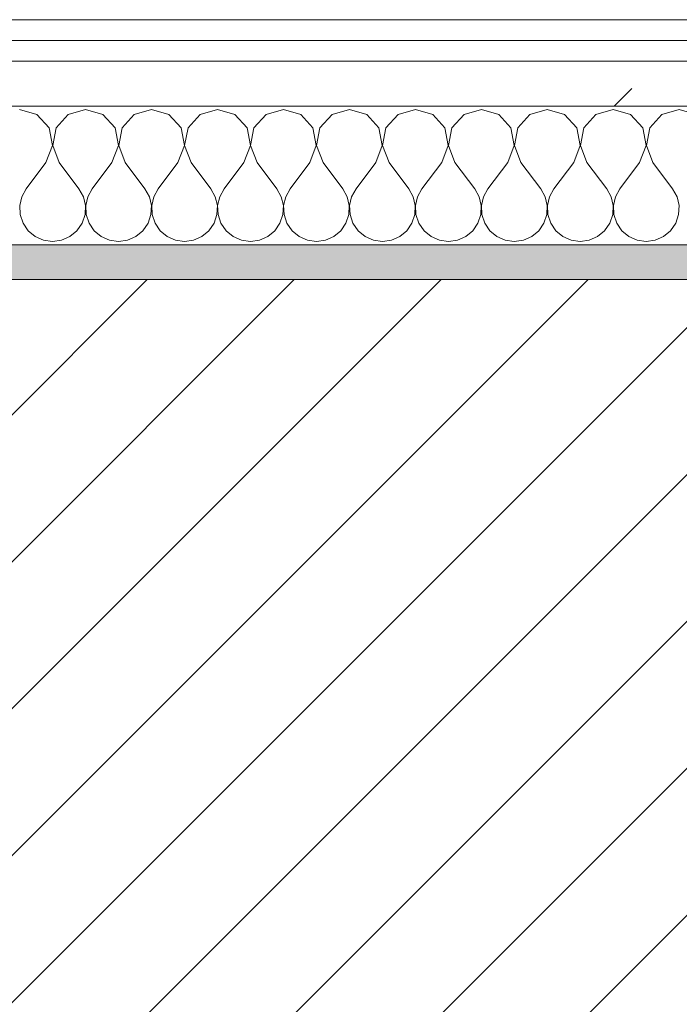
# Model space of a CAD drawing. Header units: millimetres. Extents: x -40968 to 11883, y -17757 to 4746.
# Tile 96 of 227: x -15114 to -14924, y -1413 to -1129. Entities that reach past the tile are written whole.
import ezdxf

# ---------------------------------------------------------------- set-up
doc = ezdxf.new("R2010")
doc.units = ezdxf.units.MM
doc.header["$MEASUREMENT"] = 0
doc.linetypes.add('Wipeout_Contour', pattern=[1000, 0, -1000])
doc.layers.add('12_FAÇ_Façana', color=7, linetype='Continuous')
doc.layers.add('Nuevo_08_E_Envans secs', color=7, linetype='Continuous')
for name, color, linetype, lineweight, true_color in [('12_FAÇ_Façana_Pluma_Nº__176', 7, 'Continuous', 15, 0x93a0c6), ('Nuevo_08_E_Envans secs_Pluma_Nº__102', 7, 'Continuous', 5, 0xcccccc), ('Nuevo_08_E_Envans secs_Pluma_Nº__171', 171, 'Continuous', 13, 0xaaaaff), ('Nuevo_08_E_Envans secs_Pluma_Nº__177', 7, 'Continuous', 15, 0xf7e046)]:
    doc.layers.add(name, color=color, linetype=linetype, lineweight=lineweight, true_color=true_color)
for name, color, linetype, lineweight in [('12_FAÇ_Façana_Pluma_Nº__2', 8, 'Continuous', 5), ('12_FAÇ_Façana_Pluma_Nº__7', 7, 'Continuous', 5), ('Nuevo_08_E_Envans secs_Pluma_Nº__1', 7, 'Continuous', 5)]:
    doc.layers.add(name, color=color, linetype=linetype, lineweight=lineweight)
pattern_1 = [(45, (0, 0), (-183.8478, 183.8478), [195, -65]), (45, (7e-14, 183.85), (-183.8478, 183.8478), [195, -65])]

# ---------------------------------------------------------------- blocks, each defined once
blk = doc.blocks.new('Muro_12_1', base_point=(-16936.43, -1193.98))
at = {"layer": '12_FAÇ_Façana_Pluma_Nº__176', "linetype": 'Continuous', "lineweight": 0, "true_color": 0x495063}
blk.add_hatch(color=251, dxfattribs=at).paths.add_polyline_path([(-14135.93, -1193.98), (-16936.43, -1193.98), (-16936.43, -1203.98), (-14135.93, -1203.98)])
at = {"layer": '12_FAÇ_Façana_Pluma_Nº__2', "linetype": 'Continuous', "lineweight": 5}
h = blk.add_hatch(dxfattribs=at)
h.set_pattern_fill('Ceramic_0001', color=8, style=0, pattern_type=2)
h.set_pattern_definition([(45, (0, 0), (-21.213203, 21.213203), [])])
h.paths.add_polyline_path([(-16936.43, -1418.98), (-14135.93, -1418.98), (-14135.93, -1203.98), (-16936.43, -1203.98)])
at = {"layer": '12_FAÇ_Façana_Pluma_Nº__7', "color": 7, "linetype": 'Continuous', "lineweight": 5}
blk.add_line((-14135.93, -1203.98), (-16936.43, -1203.98), dxfattribs=at)
at = {"layer": '12_FAÇ_Façana_Pluma_Nº__7', "color": 7, "linetype": 'Continuous', "lineweight": 5, "flags": 128}
blk.add_lwpolyline([(-14135.93, -1193.98), (-16936.43, -1193.98)], dxfattribs=at)
blk = doc.blocks.new('*X233')
at = {"layer": 'Nuevo_08_E_Envans secs_Pluma_Nº__102', "color": 254, "linetype": 'Continuous', "lineweight": 5, "true_color": 0xcccccc}
for p, q in [((-15109.28, -1156.35), (-15114.29, -1154.93)), ((-15105.77, -1160.19), (-15109.28, -1156.35)), ((-15100.25, -1156.35), (-15103.76, -1160.19)), ((-15095.24, -1154.93), (-15100.25, -1156.35)), ((-15090.23, -1156.35), (-15095.24, -1154.93)), ((-15086.72, -1160.19), (-15090.23, -1156.35)), ((-15081.2, -1156.35), (-15084.71, -1160.19)), ((-15076.19, -1154.93), (-15081.2, -1156.35)), ((-15071.18, -1156.35), (-15076.19, -1154.93)), ((-15067.67, -1160.19), (-15071.18, -1156.35)), ((-15062.15, -1156.35), (-15065.66, -1160.19)), ((-15057.14, -1154.93), (-15062.15, -1156.35)), ((-15052.14, -1156.35), (-15057.14, -1154.93)), ((-15048.62, -1160.19), (-15052.14, -1156.35)), ((-15043.1, -1156.35), (-15046.61, -1160.19)), ((-15038.1, -1154.93), (-15043.1, -1156.35)), ((-15033.09, -1156.35), (-15038.1, -1154.93)), ((-15029.58, -1160.19), (-15033.09, -1156.35)), ((-15024.05, -1156.35), (-15027.57, -1160.19)), ((-15019.05, -1154.93), (-15024.05, -1156.35)), ((-15014.04, -1156.35), (-15019.05, -1154.93)), ((-15010.53, -1160.19), (-15014.04, -1156.35)), ((-15005.01, -1156.35), (-15008.52, -1160.19)), ((-15000, -1154.93), (-15005.01, -1156.35)), ((-14994.99, -1156.35), (-15000, -1154.93)), ((-14991.48, -1160.19), (-14994.99, -1156.35)), ((-14985.96, -1156.35), (-14989.47, -1160.19)), ((-14980.95, -1154.93), (-14985.96, -1156.35)), ((-14975.95, -1156.35), (-14980.95, -1154.93)), ((-14972.43, -1160.19), (-14975.95, -1156.35)), ((-14966.91, -1156.35), (-14970.42, -1160.19)), ((-14961.9, -1154.93), (-14966.91, -1156.35)), ((-14956.9, -1156.35), (-14961.9, -1154.93)), ((-14953.39, -1160.19), (-14956.9, -1156.35)), ((-14947.86, -1156.35), (-14951.38, -1160.19)), ((-14942.86, -1154.93), (-14947.86, -1156.35)), ((-14937.85, -1156.35), (-14942.86, -1154.93)), ((-14934.34, -1160.19), (-14937.85, -1156.35)), ((-14928.82, -1156.35), (-14932.33, -1160.19)), ((-14923.81, -1154.93), (-14928.82, -1156.35)), ((-14918.8, -1156.35), (-14923.81, -1154.93)), ((-15104.8, -1165.31), (-15105.77, -1160.19)), ((-15103.76, -1160.19), (-15104.72, -1165.31)), ((-15085.75, -1165.31), (-15086.72, -1160.19)), ((-15084.71, -1160.19), (-15085.68, -1165.31)), ((-15066.71, -1165.31), (-15067.67, -1160.19)), ((-15065.66, -1160.19), (-15066.63, -1165.31)), ((-15047.66, -1165.31), (-15048.62, -1160.19)), ((-15046.61, -1160.19), (-15047.58, -1165.31)), ((-15028.61, -1165.31), (-15029.58, -1160.19)), ((-15027.57, -1160.19), (-15028.53, -1165.31)), ((-15009.56, -1165.31), (-15010.53, -1160.19)), ((-15008.52, -1160.19), (-15009.49, -1165.31)), ((-14990.51, -1165.31), (-14991.48, -1160.19)), ((-14989.47, -1160.19), (-14990.44, -1165.31)), ((-14971.47, -1165.31), (-14972.43, -1160.19)), ((-14970.42, -1160.19), (-14971.39, -1165.31)), ((-14952.42, -1165.31), (-14953.39, -1160.19)), ((-14951.38, -1160.19), (-14952.34, -1165.31)), ((-14933.37, -1165.31), (-14934.34, -1160.19)), ((-14932.33, -1160.19), (-14933.29, -1165.31)), ((-15106.67, -1170.17), (-15104.8, -1165.31)), ((-15104.72, -1165.31), (-15102.86, -1170.17)), ((-15087.62, -1170.17), (-15085.75, -1165.31)), ((-15085.68, -1165.31), (-15083.81, -1170.17)), ((-15068.57, -1170.17), (-15066.71, -1165.31)), ((-15066.63, -1165.31), (-15064.76, -1170.17)), ((-15049.52, -1170.17), (-15047.66, -1165.31)), ((-15047.58, -1165.31), (-15045.71, -1170.17)), ((-15030.48, -1170.17), (-15028.61, -1165.31)), ((-15028.53, -1165.31), (-15026.67, -1170.17)), ((-15011.43, -1170.17), (-15009.56, -1165.31)), ((-15009.49, -1165.31), (-15007.62, -1170.17)), ((-14992.38, -1170.17), (-14990.51, -1165.31)), ((-14990.44, -1165.31), (-14988.57, -1170.17)), ((-14973.33, -1170.17), (-14971.47, -1165.31)), ((-14971.39, -1165.31), (-14969.52, -1170.17)), ((-14954.29, -1170.17), (-14952.42, -1165.31)), ((-14952.34, -1165.31), (-14950.48, -1170.17)), ((-14935.24, -1170.17), (-14933.37, -1165.31)), ((-14933.29, -1165.31), (-14931.43, -1170.17)), ((-15106.67, -1170.17), (-15112.38, -1177.79)), ((-15102.86, -1170.17), (-15097.14, -1177.79)), ((-15087.62, -1170.17), (-15093.33, -1177.79)), ((-15083.81, -1170.17), (-15078.1, -1177.79)), ((-15068.57, -1170.17), (-15074.29, -1177.79)), ((-15064.76, -1170.17), (-15059.05, -1177.79)), ((-15049.52, -1170.17), (-15055.24, -1177.79)), ((-15045.71, -1170.17), (-15040, -1177.79)), ((-15030.48, -1170.17), (-15036.19, -1177.79)), ((-15026.67, -1170.17), (-15020.95, -1177.79)), ((-15011.43, -1170.17), (-15017.14, -1177.79)), ((-15007.62, -1170.17), (-15001.9, -1177.79)), ((-14992.38, -1170.17), (-14998.1, -1177.79)), ((-14988.57, -1170.17), (-14982.86, -1177.79)), ((-14973.33, -1170.17), (-14979.05, -1177.79)), ((-14969.52, -1170.17), (-14963.81, -1177.79)), ((-14954.29, -1170.17), (-14960, -1177.79)), ((-14950.48, -1170.17), (-14944.76, -1177.79)), ((-14935.24, -1170.17), (-14940.95, -1177.79)), ((-14931.43, -1170.17), (-14925.71, -1177.79)), ((-15112.38, -1177.79), (-15113.65, -1180.08)), ((-15095.87, -1180.08), (-15097.14, -1177.79)), ((-15093.33, -1177.79), (-15094.6, -1180.08)), ((-15076.82, -1180.08), (-15078.1, -1177.79)), ((-15074.29, -1177.79), (-15075.56, -1180.08)), ((-15057.78, -1180.08), (-15059.05, -1177.79)), ((-15055.24, -1177.79), (-15056.51, -1180.08)), ((-15038.73, -1180.08), (-15040, -1177.79)), ((-15036.19, -1177.79), (-15037.46, -1180.08)), ((-15019.68, -1180.08), (-15020.95, -1177.79)), ((-15017.14, -1177.79), (-15018.41, -1180.08)), ((-15000.63, -1180.08), (-15001.9, -1177.79)), ((-14998.1, -1177.79), (-14999.37, -1180.08)), ((-14981.59, -1180.08), (-14982.86, -1177.79)), ((-14979.05, -1177.79), (-14980.32, -1180.08)), ((-14962.54, -1180.08), (-14963.81, -1177.79)), ((-14960, -1177.79), (-14961.27, -1180.08)), ((-14943.49, -1180.08), (-14944.76, -1177.79)), ((-14940.95, -1177.79), (-14942.22, -1180.08)), ((-14924.44, -1180.08), (-14925.71, -1177.79)), ((-15113.65, -1180.08), (-15114.25, -1182.64)), ((-15114.25, -1182.64), (-15114.12, -1185.27)), ((-15095.28, -1182.64), (-15095.87, -1180.08)), ((-15095.4, -1185.27), (-15095.28, -1182.64)), ((-15094.6, -1180.08), (-15095.2, -1182.64)), ((-15095.2, -1182.64), (-15095.07, -1185.27)), ((-15076.23, -1182.64), (-15076.82, -1180.08)), ((-15076.36, -1185.27), (-15076.23, -1182.64)), ((-15075.56, -1180.08), (-15076.15, -1182.64)), ((-15076.15, -1182.64), (-15076.02, -1185.27)), ((-15057.18, -1182.64), (-15057.78, -1180.08)), ((-15057.31, -1185.27), (-15057.18, -1182.64)), ((-15056.51, -1180.08), (-15057.1, -1182.64)), ((-15057.1, -1182.64), (-15056.98, -1185.27)), ((-15038.13, -1182.64), (-15038.73, -1180.08)), ((-15038.26, -1185.27), (-15038.13, -1182.64)), ((-15037.46, -1180.08), (-15038.06, -1182.64)), ((-15038.06, -1182.64), (-15037.93, -1185.27)), ((-15019.09, -1182.64), (-15019.68, -1180.08)), ((-15019.21, -1185.27), (-15019.09, -1182.64)), ((-15018.41, -1180.08), (-15019.01, -1182.64)), ((-15019.01, -1182.64), (-15018.88, -1185.27)), ((-15000.04, -1182.64), (-15000.63, -1180.08)), ((-15000.17, -1185.27), (-15000.04, -1182.64)), ((-14999.37, -1180.08), (-14999.96, -1182.64)), ((-14999.96, -1182.64), (-14999.83, -1185.27)), ((-14980.99, -1182.64), (-14981.59, -1180.08)), ((-14981.12, -1185.27), (-14980.99, -1182.64)), ((-14980.32, -1180.08), (-14980.91, -1182.64)), ((-14980.91, -1182.64), (-14980.79, -1185.27)), ((-14961.94, -1182.64), (-14962.54, -1180.08)), ((-14962.07, -1185.27), (-14961.94, -1182.64)), ((-14961.27, -1180.08), (-14961.87, -1182.64)), ((-14961.87, -1182.64), (-14961.74, -1185.27)), ((-14942.9, -1182.64), (-14943.49, -1180.08)), ((-14943.02, -1185.27), (-14942.9, -1182.64)), ((-14942.22, -1180.08), (-14942.82, -1182.64)), ((-14942.82, -1182.64), (-14942.69, -1185.27)), ((-14923.85, -1182.64), (-14924.44, -1180.08)), ((-14923.98, -1185.27), (-14923.85, -1182.64)), ((-15114.12, -1185.27), (-15113.28, -1187.76)), ((-15096.24, -1187.76), (-15095.4, -1185.27)), ((-15095.07, -1185.27), (-15094.23, -1187.76)), ((-15077.2, -1187.76), (-15076.36, -1185.27)), ((-15076.02, -1185.27), (-15075.19, -1187.76)), ((-15058.15, -1187.76), (-15057.31, -1185.27)), ((-15056.98, -1185.27), (-15056.14, -1187.76)), ((-15039.1, -1187.76), (-15038.26, -1185.27)), ((-15037.93, -1185.27), (-15037.09, -1187.76)), ((-15020.05, -1187.76), (-15019.21, -1185.27)), ((-15018.88, -1185.27), (-15018.04, -1187.76)), ((-15001.01, -1187.76), (-15000.17, -1185.27)), ((-14999.83, -1185.27), (-14998.99, -1187.76)), ((-14981.96, -1187.76), (-14981.12, -1185.27)), ((-14980.79, -1185.27), (-14979.95, -1187.76)), ((-14962.91, -1187.76), (-14962.07, -1185.27)), ((-14961.74, -1185.27), (-14960.9, -1187.76)), ((-14943.86, -1187.76), (-14943.02, -1185.27)), ((-14942.69, -1185.27), (-14941.85, -1187.76)), ((-14924.81, -1187.76), (-14923.98, -1185.27)), ((-15113.28, -1187.76), (-15111.79, -1189.92)), ((-15097.73, -1189.92), (-15096.24, -1187.76)), ((-15094.23, -1187.76), (-15092.74, -1189.92)), ((-15078.68, -1189.92), (-15077.2, -1187.76)), ((-15075.19, -1187.76), (-15073.7, -1189.92)), ((-15059.64, -1189.92), (-15058.15, -1187.76)), ((-15056.14, -1187.76), (-15054.65, -1189.92)), ((-15040.59, -1189.92), (-15039.1, -1187.76)), ((-15037.09, -1187.76), (-15035.6, -1189.92)), ((-15021.54, -1189.92), (-15020.05, -1187.76)), ((-15018.04, -1187.76), (-15016.55, -1189.92)), ((-15002.49, -1189.92), (-15001.01, -1187.76)), ((-14998.99, -1187.76), (-14997.51, -1189.92)), ((-14983.45, -1189.92), (-14981.96, -1187.76)), ((-14979.95, -1187.76), (-14978.46, -1189.92)), ((-14964.4, -1189.92), (-14962.91, -1187.76)), ((-14960.9, -1187.76), (-14959.41, -1189.92)), ((-14945.35, -1189.92), (-14943.86, -1187.76)), ((-14941.85, -1187.76), (-14940.36, -1189.92)), ((-14926.3, -1189.92), (-14924.81, -1187.76)), ((-15111.79, -1189.92), (-15109.77, -1191.6)), ((-15099.75, -1191.6), (-15097.73, -1189.92)), ((-15092.74, -1189.92), (-15090.72, -1191.6)), ((-15080.71, -1191.6), (-15078.68, -1189.92)), ((-15073.7, -1189.92), (-15071.67, -1191.6)), ((-15061.66, -1191.6), (-15059.64, -1189.92)), ((-15054.65, -1189.92), (-15052.63, -1191.6)), ((-15042.61, -1191.6), (-15040.59, -1189.92)), ((-15035.6, -1189.92), (-15033.58, -1191.6)), ((-15023.56, -1191.6), (-15021.54, -1189.92)), ((-15016.55, -1189.92), (-15014.53, -1191.6)), ((-15004.52, -1191.6), (-15002.49, -1189.92)), ((-14997.51, -1189.92), (-14995.48, -1191.6)), ((-14985.47, -1191.6), (-14983.45, -1189.92)), ((-14978.46, -1189.92), (-14976.44, -1191.6)), ((-14966.42, -1191.6), (-14964.4, -1189.92)), ((-14959.41, -1189.92), (-14957.39, -1191.6)), ((-14947.37, -1191.6), (-14945.35, -1189.92)), ((-14940.36, -1189.92), (-14938.34, -1191.6)), ((-14928.33, -1191.6), (-14926.3, -1189.92)), ((-15109.77, -1191.6), (-15107.36, -1192.66)), ((-15107.36, -1192.66), (-15104.76, -1193.02)), ((-15104.76, -1193.02), (-15102.16, -1192.66)), ((-15102.16, -1192.66), (-15099.75, -1191.6)), ((-15090.72, -1191.6), (-15088.32, -1192.66)), ((-15088.32, -1192.66), (-15085.71, -1193.02)), ((-15085.71, -1193.02), (-15083.11, -1192.66)), ((-15083.11, -1192.66), (-15080.71, -1191.6)), ((-15071.67, -1191.6), (-15069.27, -1192.66)), ((-15069.27, -1192.66), (-15066.67, -1193.02)), ((-15066.67, -1193.02), (-15064.06, -1192.66)), ((-15064.06, -1192.66), (-15061.66, -1191.6)), ((-15052.63, -1191.6), (-15050.22, -1192.66)), ((-15050.22, -1192.66), (-15047.62, -1193.02)), ((-15047.62, -1193.02), (-15045.02, -1192.66)), ((-15045.02, -1192.66), (-15042.61, -1191.6)), ((-15033.58, -1191.6), (-15031.17, -1192.66)), ((-15031.17, -1192.66), (-15028.57, -1193.02)), ((-15028.57, -1193.02), (-15025.97, -1192.66)), ((-15025.97, -1192.66), (-15023.56, -1191.6)), ((-15014.53, -1191.6), (-15012.13, -1192.66)), ((-15012.13, -1192.66), (-15009.52, -1193.02)), ((-15009.52, -1193.02), (-15006.92, -1192.66)), ((-15006.92, -1192.66), (-15004.52, -1191.6)), ((-14995.48, -1191.6), (-14993.08, -1192.66)), ((-14993.08, -1192.66), (-14990.48, -1193.02)), ((-14990.48, -1193.02), (-14987.87, -1192.66)), ((-14987.87, -1192.66), (-14985.47, -1191.6)), ((-14976.44, -1191.6), (-14974.03, -1192.66)), ((-14974.03, -1192.66), (-14971.43, -1193.02)), ((-14971.43, -1193.02), (-14968.83, -1192.66)), ((-14968.83, -1192.66), (-14966.42, -1191.6)), ((-14957.39, -1191.6), (-14954.98, -1192.66)), ((-14954.98, -1192.66), (-14952.38, -1193.02)), ((-14952.38, -1193.02), (-14949.78, -1192.66)), ((-14949.78, -1192.66), (-14947.37, -1191.6)), ((-14938.34, -1191.6), (-14935.94, -1192.66)), ((-14935.94, -1192.66), (-14933.33, -1193.02)), ((-14933.33, -1193.02), (-14930.73, -1192.66)), ((-14930.73, -1192.66), (-14928.33, -1191.6))]:
    blk.add_line(p, q, dxfattribs=at)
blk = doc.blocks.new('Muro_92_1', base_point=(-14135.93, -1193.98))
at = {"layer": 'Nuevo_08_E_Envans secs_Pluma_Nº__1', "color": 7, "linetype": 'Continuous', "lineweight": 5, "flags": 128}
blk.add_lwpolyline([(-16936.43, -1193.98), (-14135.93, -1193.98)], dxfattribs=at)
at = {"color": 254, "linetype": 'Wipeout_Contour', "lineweight": 0, "ltscale": 62310.788122}
blk.add_wipeout([(-14135.93, -1128.98), (-16936.43, -1128.98), (-16936.43, -1134.98), (-14135.93, -1134.98)], dxfattribs=at).dxf.layer = 'Nuevo_08_E_Envans secs'
at = {"color": 254, "linetype": 'Wipeout_Contour', "lineweight": 0, "ltscale": 62315.364932}
blk.add_wipeout([(-14135.93, -1140.98), (-16936.43, -1140.98), (-16936.43, -1153.98), (-14135.93, -1153.98)], dxfattribs=at).dxf.layer = 'Nuevo_08_E_Envans secs'
at = {"layer": 'Nuevo_08_E_Envans secs_Pluma_Nº__171', "linetype": 'Continuous', "lineweight": 13, "true_color": 0xaaaaff}
h = blk.add_hatch(dxfattribs=at)
h.set_pattern_fill('Panellat_HPL_0001', color=161, style=0, pattern_type=2)
h.set_pattern_definition(pattern_1)
h.paths.add_polyline_path([(-14135.93, -1128.98), (-16936.43, -1128.98), (-16936.43, -1134.98), (-14135.93, -1134.98)])
at = {"layer": 'Nuevo_08_E_Envans secs_Pluma_Nº__177', "linetype": 'Continuous', "lineweight": 15, "true_color": 0xf7e046}
h = blk.add_hatch(dxfattribs=at)
h.set_pattern_fill('Panellat_HPL_0001', color=53, style=0, pattern_type=2)
h.set_pattern_definition(pattern_1)
h.paths.add_polyline_path([(-14135.93, -1140.98), (-16936.43, -1140.98), (-16936.43, -1153.98), (-14135.93, -1153.98)])
at = {"layer": 'Nuevo_08_E_Envans secs_Pluma_Nº__1', "color": 7, "linetype": 'Continuous', "lineweight": 5}
for p, q in [((-14135.93, -1134.98), (-16936.43, -1134.98)), ((-14135.93, -1140.98), (-16936.43, -1140.98)), ((-14135.93, -1153.98), (-16936.43, -1153.98))]:
    blk.add_line(p, q, dxfattribs=at)
at = {"layer": 'Nuevo_08_E_Envans secs_Pluma_Nº__1', "color": 7, "linetype": 'Continuous', "lineweight": 5, "flags": 128}
blk.add_lwpolyline([(-14135.93, -1128.98), (-16936.43, -1128.98)], dxfattribs=at)
at = {"layer": 'Nuevo_08_E_Envans secs', "color": 7, "lineweight": 20}
blk.add_blockref('*X233', (0, 0), dxfattribs=at)
blk = doc.blocks.new('*X489')
at = {"layer": 'Nuevo_08_E_Envans secs_Pluma_Nº__102', "color": 254, "linetype": 'Continuous', "lineweight": 5, "true_color": 0xcccccc}
for p, q in [((-15109.28, -1156.35), (-15114.29, -1154.93)), ((-15105.77, -1160.19), (-15109.28, -1156.35)), ((-15100.25, -1156.35), (-15103.76, -1160.19)), ((-15095.24, -1154.93), (-15100.25, -1156.35)), ((-15090.23, -1156.35), (-15095.24, -1154.93)), ((-15086.72, -1160.19), (-15090.23, -1156.35)), ((-15081.2, -1156.35), (-15084.71, -1160.19)), ((-15076.19, -1154.93), (-15081.2, -1156.35)), ((-15071.18, -1156.35), (-15076.19, -1154.93)), ((-15067.67, -1160.19), (-15071.18, -1156.35)), ((-15062.15, -1156.35), (-15065.66, -1160.19)), ((-15057.14, -1154.93), (-15062.15, -1156.35)), ((-15052.14, -1156.35), (-15057.14, -1154.93)), ((-15048.62, -1160.19), (-15052.14, -1156.35)), ((-15043.1, -1156.35), (-15046.61, -1160.19)), ((-15038.1, -1154.93), (-15043.1, -1156.35)), ((-15033.09, -1156.35), (-15038.1, -1154.93)), ((-15029.58, -1160.19), (-15033.09, -1156.35)), ((-15024.05, -1156.35), (-15027.57, -1160.19)), ((-15019.05, -1154.93), (-15024.05, -1156.35)), ((-15014.04, -1156.35), (-15019.05, -1154.93)), ((-15010.53, -1160.19), (-15014.04, -1156.35)), ((-15005.01, -1156.35), (-15008.52, -1160.19)), ((-15000, -1154.93), (-15005.01, -1156.35)), ((-14994.99, -1156.35), (-15000, -1154.93)), ((-14991.48, -1160.19), (-14994.99, -1156.35)), ((-14985.96, -1156.35), (-14989.47, -1160.19)), ((-14980.95, -1154.93), (-14985.96, -1156.35)), ((-14975.95, -1156.35), (-14980.95, -1154.93)), ((-14972.43, -1160.19), (-14975.95, -1156.35)), ((-14966.91, -1156.35), (-14970.42, -1160.19)), ((-14961.9, -1154.93), (-14966.91, -1156.35)), ((-14956.9, -1156.35), (-14961.9, -1154.93)), ((-14953.39, -1160.19), (-14956.9, -1156.35)), ((-14947.86, -1156.35), (-14951.38, -1160.19)), ((-14942.86, -1154.93), (-14947.86, -1156.35)), ((-14937.85, -1156.35), (-14942.86, -1154.93)), ((-14934.34, -1160.19), (-14937.85, -1156.35)), ((-14928.82, -1156.35), (-14932.33, -1160.19)), ((-14923.81, -1154.93), (-14928.82, -1156.35)), ((-14918.8, -1156.35), (-14923.81, -1154.93)), ((-15104.8, -1165.31), (-15105.77, -1160.19)), ((-15103.76, -1160.19), (-15104.72, -1165.31)), ((-15085.75, -1165.31), (-15086.72, -1160.19)), ((-15084.71, -1160.19), (-15085.68, -1165.31)), ((-15066.71, -1165.31), (-15067.67, -1160.19)), ((-15065.66, -1160.19), (-15066.63, -1165.31)), ((-15047.66, -1165.31), (-15048.62, -1160.19)), ((-15046.61, -1160.19), (-15047.58, -1165.31)), ((-15028.61, -1165.31), (-15029.58, -1160.19)), ((-15027.57, -1160.19), (-15028.53, -1165.31)), ((-15009.56, -1165.31), (-15010.53, -1160.19)), ((-15008.52, -1160.19), (-15009.49, -1165.31)), ((-14990.51, -1165.31), (-14991.48, -1160.19)), ((-14989.47, -1160.19), (-14990.44, -1165.31)), ((-14971.47, -1165.31), (-14972.43, -1160.19)), ((-14970.42, -1160.19), (-14971.39, -1165.31)), ((-14952.42, -1165.31), (-14953.39, -1160.19)), ((-14951.38, -1160.19), (-14952.34, -1165.31)), ((-14933.37, -1165.31), (-14934.34, -1160.19)), ((-14932.33, -1160.19), (-14933.29, -1165.31)), ((-15106.67, -1170.17), (-15104.8, -1165.31)), ((-15104.72, -1165.31), (-15102.86, -1170.17)), ((-15087.62, -1170.17), (-15085.75, -1165.31)), ((-15085.68, -1165.31), (-15083.81, -1170.17)), ((-15068.57, -1170.17), (-15066.71, -1165.31)), ((-15066.63, -1165.31), (-15064.76, -1170.17)), ((-15049.52, -1170.17), (-15047.66, -1165.31)), ((-15047.58, -1165.31), (-15045.71, -1170.17)), ((-15030.48, -1170.17), (-15028.61, -1165.31)), ((-15028.53, -1165.31), (-15026.67, -1170.17)), ((-15011.43, -1170.17), (-15009.56, -1165.31)), ((-15009.49, -1165.31), (-15007.62, -1170.17)), ((-14992.38, -1170.17), (-14990.51, -1165.31)), ((-14990.44, -1165.31), (-14988.57, -1170.17)), ((-14973.33, -1170.17), (-14971.47, -1165.31)), ((-14971.39, -1165.31), (-14969.52, -1170.17)), ((-14954.29, -1170.17), (-14952.42, -1165.31)), ((-14952.34, -1165.31), (-14950.48, -1170.17)), ((-14935.24, -1170.17), (-14933.37, -1165.31)), ((-14933.29, -1165.31), (-14931.43, -1170.17)), ((-15106.67, -1170.17), (-15112.38, -1177.79)), ((-15102.86, -1170.17), (-15097.14, -1177.79)), ((-15087.62, -1170.17), (-15093.33, -1177.79)), ((-15083.81, -1170.17), (-15078.1, -1177.79)), ((-15068.57, -1170.17), (-15074.29, -1177.79)), ((-15064.76, -1170.17), (-15059.05, -1177.79)), ((-15049.52, -1170.17), (-15055.24, -1177.79)), ((-15045.71, -1170.17), (-15040, -1177.79)), ((-15030.48, -1170.17), (-15036.19, -1177.79)), ((-15026.67, -1170.17), (-15020.95, -1177.79)), ((-15011.43, -1170.17), (-15017.14, -1177.79)), ((-15007.62, -1170.17), (-15001.9, -1177.79)), ((-14992.38, -1170.17), (-14998.1, -1177.79)), ((-14988.57, -1170.17), (-14982.86, -1177.79)), ((-14973.33, -1170.17), (-14979.05, -1177.79)), ((-14969.52, -1170.17), (-14963.81, -1177.79)), ((-14954.29, -1170.17), (-14960, -1177.79)), ((-14950.48, -1170.17), (-14944.76, -1177.79)), ((-14935.24, -1170.17), (-14940.95, -1177.79)), ((-14931.43, -1170.17), (-14925.71, -1177.79)), ((-15112.38, -1177.79), (-15113.65, -1180.08)), ((-15095.87, -1180.08), (-15097.14, -1177.79)), ((-15093.33, -1177.79), (-15094.6, -1180.08)), ((-15076.82, -1180.08), (-15078.1, -1177.79)), ((-15074.29, -1177.79), (-15075.56, -1180.08)), ((-15057.78, -1180.08), (-15059.05, -1177.79)), ((-15055.24, -1177.79), (-15056.51, -1180.08)), ((-15038.73, -1180.08), (-15040, -1177.79)), ((-15036.19, -1177.79), (-15037.46, -1180.08)), ((-15019.68, -1180.08), (-15020.95, -1177.79)), ((-15017.14, -1177.79), (-15018.41, -1180.08)), ((-15000.63, -1180.08), (-15001.9, -1177.79)), ((-14998.1, -1177.79), (-14999.37, -1180.08)), ((-14981.59, -1180.08), (-14982.86, -1177.79)), ((-14979.05, -1177.79), (-14980.32, -1180.08)), ((-14962.54, -1180.08), (-14963.81, -1177.79)), ((-14960, -1177.79), (-14961.27, -1180.08)), ((-14943.49, -1180.08), (-14944.76, -1177.79)), ((-14940.95, -1177.79), (-14942.22, -1180.08)), ((-14924.44, -1180.08), (-14925.71, -1177.79)), ((-15113.65, -1180.08), (-15114.25, -1182.64)), ((-15114.25, -1182.64), (-15114.12, -1185.27)), ((-15095.28, -1182.64), (-15095.87, -1180.08)), ((-15095.4, -1185.27), (-15095.28, -1182.64)), ((-15094.6, -1180.08), (-15095.2, -1182.64)), ((-15095.2, -1182.64), (-15095.07, -1185.27)), ((-15076.23, -1182.64), (-15076.82, -1180.08)), ((-15076.36, -1185.27), (-15076.23, -1182.64)), ((-15075.56, -1180.08), (-15076.15, -1182.64)), ((-15076.15, -1182.64), (-15076.02, -1185.27)), ((-15057.18, -1182.64), (-15057.78, -1180.08)), ((-15057.31, -1185.27), (-15057.18, -1182.64)), ((-15056.51, -1180.08), (-15057.1, -1182.64)), ((-15057.1, -1182.64), (-15056.98, -1185.27)), ((-15038.13, -1182.64), (-15038.73, -1180.08)), ((-15038.26, -1185.27), (-15038.13, -1182.64)), ((-15037.46, -1180.08), (-15038.06, -1182.64)), ((-15038.06, -1182.64), (-15037.93, -1185.27)), ((-15019.09, -1182.64), (-15019.68, -1180.08)), ((-15019.21, -1185.27), (-15019.09, -1182.64)), ((-15018.41, -1180.08), (-15019.01, -1182.64)), ((-15019.01, -1182.64), (-15018.88, -1185.27)), ((-15000.04, -1182.64), (-15000.63, -1180.08)), ((-15000.17, -1185.27), (-15000.04, -1182.64)), ((-14999.37, -1180.08), (-14999.96, -1182.64)), ((-14999.96, -1182.64), (-14999.83, -1185.27)), ((-14980.99, -1182.64), (-14981.59, -1180.08)), ((-14981.12, -1185.27), (-14980.99, -1182.64)), ((-14980.32, -1180.08), (-14980.91, -1182.64)), ((-14980.91, -1182.64), (-14980.79, -1185.27)), ((-14961.94, -1182.64), (-14962.54, -1180.08)), ((-14962.07, -1185.27), (-14961.94, -1182.64)), ((-14961.27, -1180.08), (-14961.87, -1182.64)), ((-14961.87, -1182.64), (-14961.74, -1185.27)), ((-14942.9, -1182.64), (-14943.49, -1180.08)), ((-14943.02, -1185.27), (-14942.9, -1182.64)), ((-14942.22, -1180.08), (-14942.82, -1182.64)), ((-14942.82, -1182.64), (-14942.69, -1185.27)), ((-14923.85, -1182.64), (-14924.44, -1180.08)), ((-14923.98, -1185.27), (-14923.85, -1182.64)), ((-15114.12, -1185.27), (-15113.28, -1187.76)), ((-15096.24, -1187.76), (-15095.4, -1185.27)), ((-15095.07, -1185.27), (-15094.23, -1187.76)), ((-15077.2, -1187.76), (-15076.36, -1185.27)), ((-15076.02, -1185.27), (-15075.19, -1187.76)), ((-15058.15, -1187.76), (-15057.31, -1185.27)), ((-15056.98, -1185.27), (-15056.14, -1187.76)), ((-15039.1, -1187.76), (-15038.26, -1185.27)), ((-15037.93, -1185.27), (-15037.09, -1187.76)), ((-15020.05, -1187.76), (-15019.21, -1185.27)), ((-15018.88, -1185.27), (-15018.04, -1187.76)), ((-15001.01, -1187.76), (-15000.17, -1185.27)), ((-14999.83, -1185.27), (-14998.99, -1187.76)), ((-14981.96, -1187.76), (-14981.12, -1185.27)), ((-14980.79, -1185.27), (-14979.95, -1187.76)), ((-14962.91, -1187.76), (-14962.07, -1185.27)), ((-14961.74, -1185.27), (-14960.9, -1187.76)), ((-14943.86, -1187.76), (-14943.02, -1185.27)), ((-14942.69, -1185.27), (-14941.85, -1187.76)), ((-14924.81, -1187.76), (-14923.98, -1185.27)), ((-15113.28, -1187.76), (-15111.79, -1189.92)), ((-15097.73, -1189.92), (-15096.24, -1187.76)), ((-15094.23, -1187.76), (-15092.74, -1189.92)), ((-15078.68, -1189.92), (-15077.2, -1187.76)), ((-15075.19, -1187.76), (-15073.7, -1189.92)), ((-15059.64, -1189.92), (-15058.15, -1187.76)), ((-15056.14, -1187.76), (-15054.65, -1189.92)), ((-15040.59, -1189.92), (-15039.1, -1187.76)), ((-15037.09, -1187.76), (-15035.6, -1189.92)), ((-15021.54, -1189.92), (-15020.05, -1187.76)), ((-15018.04, -1187.76), (-15016.55, -1189.92)), ((-15002.49, -1189.92), (-15001.01, -1187.76)), ((-14998.99, -1187.76), (-14997.51, -1189.92)), ((-14983.45, -1189.92), (-14981.96, -1187.76)), ((-14979.95, -1187.76), (-14978.46, -1189.92)), ((-14964.4, -1189.92), (-14962.91, -1187.76)), ((-14960.9, -1187.76), (-14959.41, -1189.92)), ((-14945.35, -1189.92), (-14943.86, -1187.76)), ((-14941.85, -1187.76), (-14940.36, -1189.92)), ((-14926.3, -1189.92), (-14924.81, -1187.76)), ((-15111.79, -1189.92), (-15109.77, -1191.6)), ((-15099.75, -1191.6), (-15097.73, -1189.92)), ((-15092.74, -1189.92), (-15090.72, -1191.6)), ((-15080.71, -1191.6), (-15078.68, -1189.92)), ((-15073.7, -1189.92), (-15071.67, -1191.6)), ((-15061.66, -1191.6), (-15059.64, -1189.92)), ((-15054.65, -1189.92), (-15052.63, -1191.6)), ((-15042.61, -1191.6), (-15040.59, -1189.92)), ((-15035.6, -1189.92), (-15033.58, -1191.6)), ((-15023.56, -1191.6), (-15021.54, -1189.92)), ((-15016.55, -1189.92), (-15014.53, -1191.6)), ((-15004.52, -1191.6), (-15002.49, -1189.92)), ((-14997.51, -1189.92), (-14995.48, -1191.6)), ((-14985.47, -1191.6), (-14983.45, -1189.92)), ((-14978.46, -1189.92), (-14976.44, -1191.6)), ((-14966.42, -1191.6), (-14964.4, -1189.92)), ((-14959.41, -1189.92), (-14957.39, -1191.6)), ((-14947.37, -1191.6), (-14945.35, -1189.92)), ((-14940.36, -1189.92), (-14938.34, -1191.6)), ((-14928.33, -1191.6), (-14926.3, -1189.92)), ((-15109.77, -1191.6), (-15107.36, -1192.66)), ((-15107.36, -1192.66), (-15104.76, -1193.02)), ((-15104.76, -1193.02), (-15102.16, -1192.66)), ((-15102.16, -1192.66), (-15099.75, -1191.6)), ((-15090.72, -1191.6), (-15088.32, -1192.66)), ((-15088.32, -1192.66), (-15085.71, -1193.02)), ((-15085.71, -1193.02), (-15083.11, -1192.66)), ((-15083.11, -1192.66), (-15080.71, -1191.6)), ((-15071.67, -1191.6), (-15069.27, -1192.66)), ((-15069.27, -1192.66), (-15066.67, -1193.02)), ((-15066.67, -1193.02), (-15064.06, -1192.66)), ((-15064.06, -1192.66), (-15061.66, -1191.6)), ((-15052.63, -1191.6), (-15050.22, -1192.66)), ((-15050.22, -1192.66), (-15047.62, -1193.02)), ((-15047.62, -1193.02), (-15045.02, -1192.66)), ((-15045.02, -1192.66), (-15042.61, -1191.6)), ((-15033.58, -1191.6), (-15031.17, -1192.66)), ((-15031.17, -1192.66), (-15028.57, -1193.02)), ((-15028.57, -1193.02), (-15025.97, -1192.66)), ((-15025.97, -1192.66), (-15023.56, -1191.6)), ((-15014.53, -1191.6), (-15012.13, -1192.66)), ((-15012.13, -1192.66), (-15009.52, -1193.02)), ((-15009.52, -1193.02), (-15006.92, -1192.66)), ((-15006.92, -1192.66), (-15004.52, -1191.6)), ((-14995.48, -1191.6), (-14993.08, -1192.66)), ((-14993.08, -1192.66), (-14990.48, -1193.02)), ((-14990.48, -1193.02), (-14987.87, -1192.66)), ((-14987.87, -1192.66), (-14985.47, -1191.6)), ((-14976.44, -1191.6), (-14974.03, -1192.66)), ((-14974.03, -1192.66), (-14971.43, -1193.02)), ((-14971.43, -1193.02), (-14968.83, -1192.66)), ((-14968.83, -1192.66), (-14966.42, -1191.6)), ((-14957.39, -1191.6), (-14954.98, -1192.66)), ((-14954.98, -1192.66), (-14952.38, -1193.02)), ((-14952.38, -1193.02), (-14949.78, -1192.66)), ((-14949.78, -1192.66), (-14947.37, -1191.6)), ((-14938.34, -1191.6), (-14935.94, -1192.66)), ((-14935.94, -1192.66), (-14933.33, -1193.02)), ((-14933.33, -1193.02), (-14930.73, -1192.66)), ((-14930.73, -1192.66), (-14928.33, -1191.6))]:
    blk.add_line(p, q, dxfattribs=at)
blk = doc.blocks.new('Muro_152_1', base_point=(-16136.43, -1128.98))
at = {"layer": 'Nuevo_08_E_Envans secs_Pluma_Nº__1', "color": 7, "linetype": 'Continuous', "lineweight": 5, "flags": 128}
blk.add_lwpolyline([(-16136.43, -1193.98), (-14135.93, -1193.98)], dxfattribs=at)
at = {"color": 254, "linetype": 'Wipeout_Contour', "lineweight": 0, "ltscale": 60714.529183}
blk.add_wipeout([(-14135.93, -1128.98), (-16136.43, -1128.98), (-16136.43, -1134.98), (-14135.93, -1134.98)], dxfattribs=at).dxf.layer = 'Nuevo_08_E_Envans secs'
at = {"color": 254, "linetype": 'Wipeout_Contour', "lineweight": 0, "ltscale": 60719.208822}
blk.add_wipeout([(-14135.93, -1140.98), (-16136.43, -1140.98), (-16136.43, -1153.98), (-14135.93, -1153.98)], dxfattribs=at).dxf.layer = 'Nuevo_08_E_Envans secs'
at = {"layer": 'Nuevo_08_E_Envans secs_Pluma_Nº__171', "linetype": 'Continuous', "lineweight": 13, "true_color": 0xaaaaff}
h = blk.add_hatch(dxfattribs=at)
h.set_pattern_fill('Panellat_HPL_0001', color=161, style=0, pattern_type=2)
h.set_pattern_definition(pattern_1)
h.paths.add_polyline_path([(-14135.93, -1128.98), (-16136.43, -1128.98), (-16136.43, -1134.98), (-14135.93, -1134.98)])
at = {"layer": 'Nuevo_08_E_Envans secs_Pluma_Nº__177', "linetype": 'Continuous', "lineweight": 15, "true_color": 0xf7e046}
h = blk.add_hatch(dxfattribs=at)
h.set_pattern_fill('Panellat_HPL_0001', color=53, style=0, pattern_type=2)
h.set_pattern_definition(pattern_1)
h.paths.add_polyline_path([(-14135.93, -1140.98), (-16136.43, -1140.98), (-16136.43, -1153.98), (-14135.93, -1153.98)])
at = {"layer": 'Nuevo_08_E_Envans secs_Pluma_Nº__1', "color": 7, "linetype": 'Continuous', "lineweight": 5}
for p, q in [((-14135.93, -1134.98), (-16136.43, -1134.98)), ((-14135.93, -1140.98), (-16136.43, -1140.98)), ((-14135.93, -1153.98), (-16136.43, -1153.98))]:
    blk.add_line(p, q, dxfattribs=at)
at = {"layer": 'Nuevo_08_E_Envans secs_Pluma_Nº__1', "color": 7, "linetype": 'Continuous', "lineweight": 5, "flags": 128}
blk.add_lwpolyline([(-14135.93, -1128.98), (-16136.43, -1128.98)], dxfattribs=at)
at = {"layer": 'Nuevo_08_E_Envans secs', "color": 7, "lineweight": 20}
blk.add_blockref('*X489', (0, 0), dxfattribs=at)

msp = doc.modelspace()

# ---------------------------------------------------------------- block references
at = {"layer": '12_FAÇ_Façana', "color": 7, "lineweight": 20}
msp.add_blockref('Muro_12_1', (-16936.431, -1193.976), dxfattribs=at)

# ---------------------------------------------------------------- next in the draw order: block references
at = {"layer": 'Nuevo_08_E_Envans secs', "color": 7, "lineweight": 20}
msp.add_blockref('Muro_92_1', (-14135.931, -1193.976), dxfattribs=at)

# ---------------------------------------------------------------- next in the draw order: block references
msp.add_blockref('Muro_152_1', (-16136.431, -1128.976), dxfattribs=at)

doc.saveas('drawing.dxf')
